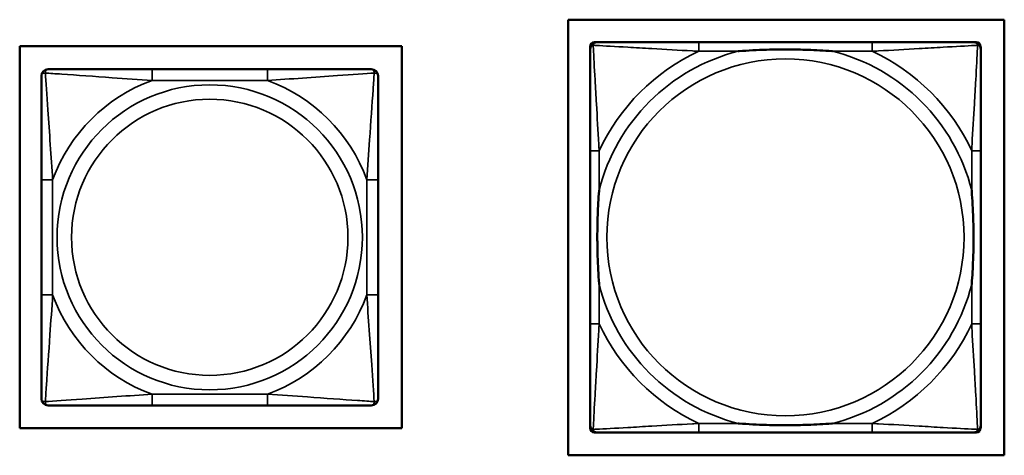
# Model space of a CAD drawing. Header units: inches. Extents: x 23.7 to 69.9, y 6 to 64.2.
# Tile 84 of 158: x 59.419 to 61.146, y 8.692 to 9.457. Entities that reach past the tile are written whole.
import ezdxf

# ---------------------------------------------------------------- set-up
doc = ezdxf.new("R2010")
doc.units = ezdxf.units.IN
doc.header["$MEASUREMENT"] = 0
doc.layers.add('Visible (ANSI)', color=7, linetype='Continuous', lineweight=50)
doc.layers.add('Visible Narrow (ANSI)', color=7, linetype='Continuous', lineweight=35)

msp = doc.modelspace()

# ---------------------------------------------------------------- linework, layer by layer
at = {"layer": 'Visible (ANSI)'}
for p, q in [((60.3809, 8.6922), (60.3809, 9.4572)), ((60.3809, 9.4572), (61.1459, 9.4572)), ((61.1459, 9.4572), (61.1459, 8.6922)), ((60.4273, 9.4175), (60.4313, 9.4175)), ((60.9139, 9.4175), (60.61, 9.4175)), ((61.0927, 9.4175), (61.0966, 9.4175)), ((59.4187, 8.7399), (59.4187, 9.4104)), ((59.4187, 9.4104), (60.0892, 9.4104)), ((60.0892, 9.4104), (60.0892, 8.7399)), ((60.4194, 8.7403), (60.4194, 9.4096)), ((61.1045, 9.4096), (61.1045, 9.4057)), ((59.8532, 9.3702), (59.6509, 9.3702)), ((60.4194, 9.2269), (60.4194, 8.923)), ((61.1045, 8.923), (61.1045, 9.2269)), ((59.4568, 9.1761), (59.4568, 8.9738)), ((60.0474, 8.9738), (60.0474, 9.1761)), ((59.6509, 8.7797), (59.8532, 8.7797)), ((61.1045, 8.7443), (61.1045, 8.7403)), ((60.0892, 8.7399), (59.4187, 8.7399)), ((61.0966, 8.7324), (60.4273, 8.7324)), ((60.61, 8.7325), (60.9139, 8.7325)), ((61.1459, 8.6922), (60.3809, 8.6922))]:
    msp.add_line(p, q, dxfattribs=at)
for centre, radius, start, end in [((60.4273, 9.4096), 0.00787, 90, 180), ((60.4313, 9.4057), 0.0118, 90, 180), ((61.0927, 9.4057), 0.0118, 0, 90), ((61.0966, 9.4096), 0.00787, 0, 90), ((59.4686, 9.3584), 0.0118, 90, 180), ((60.0355, 9.3584), 0.0118, 0, 90), ((59.4686, 8.7915), 0.0118, 180, 270), ((60.0355, 8.7915), 0.0118, 270, 0), ((60.4313, 8.7443), 0.0118, 180, 270), ((60.4273, 8.7403), 0.00787, 180, 270), ((61.0927, 8.7443), 0.0118, 270, 360), ((61.0966, 8.7403), 0.00787, 270, 0)]:
    msp.add_arc(centre, radius, start, end, dxfattribs=at)
for points, knots in [([(60.61, 9.4175), (60.6064, 9.4175), (60.6028, 9.4175), (60.5992, 9.4175), (60.566, 9.4175), (60.5323, 9.4175), (60.5015, 9.4175), (60.4745, 9.4175), (60.449, 9.4175), (60.4355, 9.4175), (60.4339, 9.4175), (60.4325, 9.4175), (60.4313, 9.4175)], [0, 0, 0, 0, 0.0272471, 0.0272471, 0.0272471, 0.2790553, 0.2790553, 0.2790553, 0.4988354, 0.4988354, 0.4988354, 0.5252205, 0.5252205, 0.5252205, 0.5252205]), ([(61.0927, 9.4175), (61.0778, 9.4175), (61.0362, 9.4175), (60.9955, 9.4175), (60.969, 9.4175), (60.9411, 9.4175), (60.9139, 9.4175)], [-0.5252205, -0.5252205, -0.5252205, -0.5252205, -0.20743, -0.20743, -0.20743, 0, 0, 0, 0]), ([(60.4194, 9.4057), (60.4194, 9.3908), (60.4194, 9.3492), (60.4194, 9.3085), (60.4194, 9.282), (60.4194, 9.2542), (60.4194, 9.2269)], [-0.5252205, -0.5252205, -0.5252205, -0.5252205, -0.20743, -0.20743, -0.20743, 0, 0, 0, 0]), ([(60.6792, 9.4017), (60.6796, 9.4018), (60.6801, 9.4018), (60.6966, 9.403), (60.7126, 9.4039), (60.7356, 9.4046), (60.7423, 9.4048), (60.7515, 9.4049), (60.7539, 9.4049), (60.758, 9.4049), (60.7596, 9.4049), (60.7628, 9.4049), (60.7643, 9.4049), (60.7679, 9.4049), (60.7699, 9.4049), (60.7761, 9.4048), (60.7802, 9.4048), (60.7899, 9.4046), (60.7955, 9.4044), (60.8153, 9.4037), (60.8294, 9.4029), (60.8438, 9.4018), (60.8443, 9.4018), (60.8447, 9.4017)], [-0.416114, -0.416114, -0.416114, -0.416114, -0.4127691, -0.4127691, -0.2896446, -0.2896446, -0.2388934, -0.2388934, -0.2201881, -0.2201881, -0.2080204, -0.2080204, -0.196499, -0.196499, -0.1809939, -0.1809939, -0.149741, -0.149741, -0.1073162, -0.1073162, 0, 0, 0.0033356, 0.0033356, 0.0033356, 0.0033356]), ([(61.1045, 9.2269), (61.1045, 9.2305), (61.1045, 9.2341), (61.1045, 9.2377), (61.1045, 9.2709), (61.1045, 9.3046), (61.1045, 9.3355), (61.1045, 9.3624), (61.1045, 9.388), (61.1045, 9.4014), (61.1045, 9.403), (61.1045, 9.4044), (61.1045, 9.4057)], [0, 0, 0, 0, 0.0272471, 0.0272471, 0.0272471, 0.2790553, 0.2790553, 0.2790553, 0.4988354, 0.4988354, 0.4988354, 0.5252205, 0.5252205, 0.5252205, 0.5252205]), ([(59.6509, 9.3702), (59.6273, 9.3702), (59.6033, 9.3702), (59.5799, 9.3702), (59.5492, 9.3702), (59.5184, 9.3702), (59.4951, 9.3702), (59.4831, 9.3702), (59.4735, 9.3702), (59.4686, 9.3702)], [0.2569537, 0.2569537, 0.2569537, 0.2569537, 0.4371919, 0.4371919, 0.4371919, 0.6739428, 0.6739428, 0.6739428, 0.7963818, 0.7963818, 0.7963818, 0.7963818]), ([(60.0355, 9.3702), (60.0298, 9.3702), (60.0173, 9.3702), (60.0021, 9.3702), (59.9787, 9.3702), (59.9496, 9.3702), (59.9205, 9.3702), (59.8983, 9.3702), (59.8756, 9.3702), (59.8532, 9.3702)], [-0.7968224, -0.7968224, -0.7968224, -0.7968224, -0.6514613, -0.6514613, -0.6514613, -0.427691, -0.427691, -0.427691, -0.2569517, -0.2569517, -0.2569517, -0.2569517]), ([(59.4568, 9.3584), (59.4568, 9.3527), (59.4568, 9.3402), (59.4568, 9.325), (59.4568, 9.3016), (59.4568, 9.2724), (59.4568, 9.2434), (59.4568, 9.2212), (59.4568, 9.1985), (59.4568, 9.1761)], [-0.7968224, -0.7968224, -0.7968224, -0.7968224, -0.6514613, -0.6514613, -0.6514613, -0.427691, -0.427691, -0.427691, -0.2569517, -0.2569517, -0.2569517, -0.2569517]), ([(60.0474, 9.1761), (60.0474, 9.1998), (60.0474, 9.2238), (60.0474, 9.2471), (60.0474, 9.2778), (60.0474, 9.3087), (60.0474, 9.3319), (60.0474, 9.344), (60.0474, 9.3536), (60.0474, 9.3584)], [0.2569537, 0.2569537, 0.2569537, 0.2569537, 0.4371919, 0.4371919, 0.4371919, 0.6739428, 0.6739428, 0.6739428, 0.7963818, 0.7963818, 0.7963818, 0.7963818]), ([(60.4352, 8.9922), (60.4352, 8.9927), (60.4351, 8.9931), (60.4339, 9.0096), (60.433, 9.0257), (60.4323, 9.0486), (60.4322, 9.0553), (60.4321, 9.0645), (60.432, 9.067), (60.432, 9.071), (60.432, 9.0726), (60.432, 9.0758), (60.432, 9.0773), (60.432, 9.0809), (60.432, 9.0829), (60.4321, 9.0891), (60.4322, 9.0932), (60.4324, 9.103), (60.4325, 9.1086), (60.4332, 9.1283), (60.434, 9.1424), (60.4351, 9.1568), (60.4352, 9.1573), (60.4352, 9.1577)], [-0.416114, -0.416114, -0.416114, -0.416114, -0.4127691, -0.4127691, -0.2896446, -0.2896446, -0.2388934, -0.2388934, -0.2201881, -0.2201881, -0.2080204, -0.2080204, -0.196499, -0.196499, -0.1809939, -0.1809939, -0.149741, -0.149741, -0.1073162, -0.1073162, 0, 0, 0.0033356, 0.0033356, 0.0033356, 0.0033356]), ([(61.0887, 9.1577), (61.0888, 9.1573), (61.0888, 9.1568), (61.09, 9.1403), (61.0909, 9.1243), (61.0916, 9.1013), (61.0917, 9.0946), (61.0919, 9.0854), (61.0919, 9.083), (61.0919, 9.0789), (61.0919, 9.0773), (61.0919, 9.0742), (61.0919, 9.0726), (61.0919, 9.0691), (61.0919, 9.067), (61.0918, 9.0608), (61.0918, 9.0567), (61.0916, 9.047), (61.0914, 9.0414), (61.0907, 9.0216), (61.0899, 9.0076), (61.0888, 8.9931), (61.0888, 8.9927), (61.0887, 8.9922)], [-0.416114, -0.416114, -0.416114, -0.416114, -0.4127691, -0.4127691, -0.2896446, -0.2896446, -0.2388934, -0.2388934, -0.2201881, -0.2201881, -0.2080204, -0.2080204, -0.196499, -0.196499, -0.1809939, -0.1809939, -0.149741, -0.149741, -0.1073162, -0.1073162, 0, 0, 0.0033356, 0.0033356, 0.0033356, 0.0033356]), ([(59.4568, 8.9738), (59.4568, 8.9502), (59.4568, 8.9262), (59.4568, 8.9028), (59.4568, 8.8721), (59.4568, 8.8413), (59.4568, 8.818), (59.4568, 8.806), (59.4568, 8.7964), (59.4568, 8.7915)], [0.2569537, 0.2569537, 0.2569537, 0.2569537, 0.4371919, 0.4371919, 0.4371919, 0.6739428, 0.6739428, 0.6739428, 0.7963818, 0.7963818, 0.7963818, 0.7963818]), ([(60.0474, 8.7915), (60.0474, 8.7972), (60.0474, 8.8097), (60.0474, 8.8249), (60.0474, 8.8484), (60.0474, 8.8775), (60.0474, 8.9066), (60.0474, 8.9288), (60.0474, 8.9514), (60.0474, 8.9738)], [-0.7968224, -0.7968224, -0.7968224, -0.7968224, -0.6514613, -0.6514613, -0.6514613, -0.427691, -0.427691, -0.427691, -0.2569517, -0.2569517, -0.2569517, -0.2569517]), ([(60.4194, 8.923), (60.4194, 8.8958), (60.4194, 8.8679), (60.4194, 8.8414), (60.4194, 8.8008), (60.4194, 8.7592), (60.4194, 8.7443)], [3.9382945, 3.9382945, 3.9382945, 3.9382945, 4.1457245, 4.1457245, 4.1457245, 4.463515, 4.463515, 4.463515, 4.463515]), ([(61.1045, 8.7443), (61.1045, 8.7592), (61.1045, 8.8008), (61.1045, 8.8414), (61.1045, 8.8679), (61.1045, 8.8958), (61.1045, 8.923)], [-0.5252205, -0.5252205, -0.5252205, -0.5252205, -0.20743, -0.20743, -0.20743, 0, 0, 0, 0]), ([(59.4686, 8.7797), (59.4744, 8.7797), (59.4868, 8.7797), (59.5021, 8.7797), (59.5255, 8.7797), (59.5546, 8.7797), (59.5837, 8.7797), (59.6059, 8.7797), (59.6285, 8.7797), (59.6509, 8.7797)], [-0.7968224, -0.7968224, -0.7968224, -0.7968224, -0.6514613, -0.6514613, -0.6514613, -0.427691, -0.427691, -0.427691, -0.2569517, -0.2569517, -0.2569517, -0.2569517]), ([(59.8532, 8.7797), (59.8769, 8.7797), (59.9009, 8.7797), (59.9242, 8.7797), (59.9549, 8.7797), (59.9858, 8.7797), (60.009, 8.7797), (60.0211, 8.7797), (60.0307, 8.7797), (60.0355, 8.7797)], [0.2569537, 0.2569537, 0.2569537, 0.2569537, 0.4371919, 0.4371919, 0.4371919, 0.6739428, 0.6739428, 0.6739428, 0.7963818, 0.7963818, 0.7963818, 0.7963818]), ([(60.8447, 8.7482), (60.8443, 8.7482), (60.8438, 8.7481), (60.8294, 8.747), (60.8153, 8.7463), (60.7955, 8.7455), (60.7899, 8.7454), (60.7802, 8.7452), (60.7761, 8.7451), (60.7699, 8.7451), (60.7679, 8.745), (60.7643, 8.745), (60.7628, 8.745), (60.7596, 8.745), (60.758, 8.745), (60.7539, 8.7451), (60.7515, 8.7451), (60.7423, 8.7452), (60.7356, 8.7453), (60.7126, 8.746), (60.6966, 8.7469), (60.6801, 8.7481), (60.6796, 8.7482), (60.6792, 8.7482)], [-0.4149464, -0.4149464, -0.4149464, -0.4149464, -0.41162, -0.41162, -0.3046026, -0.3046026, -0.2622958, -0.2622958, -0.23113, -0.23113, -0.215668, -0.215668, -0.2041787, -0.2041787, -0.1920448, -0.1920448, -0.1733916, -0.1733916, -0.1227817, -0.1227817, 0, 0, 0.0033356, 0.0033356, 0.0033356, 0.0033356]), ([(60.4313, 8.7325), (60.4461, 8.7325), (60.4877, 8.7325), (60.5284, 8.7325), (60.5549, 8.7325), (60.5828, 8.7325), (60.61, 8.7325)], [-0.5252205, -0.5252205, -0.5252205, -0.5252205, -0.20743, -0.20743, -0.20743, 0, 0, 0, 0]), ([(60.9139, 8.7325), (60.9411, 8.7325), (60.969, 8.7325), (60.9955, 8.7325), (61.0362, 8.7325), (61.0778, 8.7325), (61.0927, 8.7325)], [3.9382945, 3.9382945, 3.9382945, 3.9382945, 4.1457245, 4.1457245, 4.1457245, 4.463515, 4.463515, 4.463515, 4.463515])]:
    msp.add_open_spline(points, degree=3, knots=knots, dxfattribs=at)
at = {"layer": 'Visible Narrow (ANSI)'}
for p, q in [((60.61, 9.4175), (60.61, 9.4017)), ((60.9139, 9.4175), (60.9139, 9.4017)), ((60.61, 9.4017), (60.6792, 9.4017)), ((60.8447, 9.4017), (60.9139, 9.4017)), ((59.6509, 9.3702), (59.6509, 9.3506)), ((59.8532, 9.3702), (59.8532, 9.3506)), ((59.6509, 9.3506), (59.8532, 9.3506)), ((60.4352, 9.2269), (60.4194, 9.2269)), ((60.4352, 9.1577), (60.4352, 9.2269)), ((61.1045, 9.2269), (61.0887, 9.2269)), ((61.0887, 9.2269), (61.0887, 9.1577)), ((59.4568, 9.1761), (59.4765, 9.1761)), ((59.4765, 8.9738), (59.4765, 9.1761)), ((60.0277, 9.1761), (60.0277, 8.9738)), ((60.0474, 9.1761), (60.0277, 9.1761)), ((60.4352, 8.923), (60.4352, 8.9922)), ((61.0887, 8.9922), (61.0887, 8.923)), ((59.4568, 8.9738), (59.4765, 8.9738)), ((60.0474, 8.9738), (60.0277, 8.9738)), ((60.4352, 8.923), (60.4194, 8.923)), ((61.1045, 8.923), (61.0887, 8.923)), ((59.8532, 8.7994), (59.6509, 8.7994)), ((59.6509, 8.7797), (59.6509, 8.7994)), ((59.8532, 8.7797), (59.8532, 8.7994)), ((60.61, 8.7482), (60.61, 8.7325)), ((60.6792, 8.7482), (60.61, 8.7482)), ((60.9139, 8.7482), (60.8447, 8.7482)), ((60.9139, 8.7482), (60.9139, 8.7325))]:
    msp.add_line(p, q, dxfattribs=at)
for centre, radius in [((60.762, 9.075), 0.3133), ((59.7521, 9.075), 0.2678), ((59.7521, 9.075), 0.2424)]:
    msp.add_circle(centre, radius, dxfattribs=at)
for centre, radius, start, end in [((60.762, 9.075), 0.3371, 104.2103, 165.7897), ((60.762, 9.075), 0.3604, 114.9407, 155.0593), ((60.762, 9.075), 0.3371, 14.2103, 75.7897), ((60.762, 9.075), 0.3604, 24.9407, 65.0593), ((59.7521, 9.075), 0.2936, 110.1547, 159.8453), ((59.7521, 9.075), 0.2936, 20.1547, 69.8453), ((60.762, 9.075), 0.3371, 194.2103, 255.7897), ((60.762, 9.075), 0.3371, 284.2103, 345.7897), ((59.7521, 9.075), 0.2936, 200.1547, 249.8453), ((59.7521, 9.075), 0.2936, 290.1547, 339.8453), ((60.762, 9.075), 0.3604, 204.9407, 245.0593), ((60.762, 9.075), 0.3604, 294.9407, 335.0593)]:
    msp.add_arc(centre, radius, start, end, dxfattribs=at)
for points, knots in [([(60.4247, 9.4122), (60.4249, 9.4128), (60.4251, 9.4133), (60.4256, 9.4144), (60.426, 9.4149), (60.4266, 9.4156), (60.4268, 9.4158), (60.4272, 9.4162), (60.4274, 9.4163), (60.4278, 9.4165), (60.428, 9.4167), (60.4287, 9.417), (60.4291, 9.4172), (60.4301, 9.4174), (60.4306, 9.4175), (60.4313, 9.4175)], [-0.00012419, -0.00012419, -0.00012419, -0.00012419, 0.00449537, 0.00449537, 0.00977487, 0.00977487, 0.01307456, 0.01307456, 0.0147244, 0.0147244, 0.01736415, 0.01736415, 0.02158775, 0.02158775, 0.02627331, 0.02627331, 0.02627331, 0.02627331]), ([(61.0927, 9.4175), (61.0933, 9.4175), (61.0938, 9.4174), (61.0948, 9.4172), (61.0953, 9.417), (61.0959, 9.4167), (61.0961, 9.4165), (61.0965, 9.4163), (61.0967, 9.4162), (61.0971, 9.4158), (61.0973, 9.4156), (61.0979, 9.4149), (61.0983, 9.4144), (61.0988, 9.4133), (61.099, 9.4128), (61.0992, 9.4122)], [-0.02627331, -0.02627331, -0.02627331, -0.02627331, -0.02158775, -0.02158775, -0.01736415, -0.01736415, -0.0147244, -0.0147244, -0.01307456, -0.01307456, -0.00977487, -0.00977487, -0.00449537, -0.00449537, 0.00012419, 0.00012419, 0.00012419, 0.00012419]), ([(60.4194, 9.4057), (60.4194, 9.4063), (60.4195, 9.4068), (60.4198, 9.4078), (60.4199, 9.4083), (60.4203, 9.4089), (60.4204, 9.4092), (60.4207, 9.4095), (60.4208, 9.4097), (60.4211, 9.4101), (60.4213, 9.4103), (60.4221, 9.4109), (60.4226, 9.4113), (60.4236, 9.4118), (60.4241, 9.412), (60.4247, 9.4122)], [-0.02627331, -0.02627331, -0.02627331, -0.02627331, -0.02158775, -0.02158775, -0.01736415, -0.01736415, -0.0147244, -0.0147244, -0.01307456, -0.01307456, -0.00977487, -0.00977487, -0.00449537, -0.00449537, 0.00012419, 0.00012419, 0.00012419, 0.00012419]), ([(60.4352, 9.2269), (60.435, 9.2307), (60.4348, 9.2345), (60.4333, 9.2618), (60.4318, 9.286), (60.4296, 9.3238), (60.4288, 9.3379), (60.4268, 9.3731), (60.4257, 9.3932), (60.4249, 9.4087), (60.4248, 9.4105), (60.4247, 9.4122)], [0, 0, 0, 0, 0.0278591, 0.0278591, 0.201273, 0.201273, 0.3066357, 0.3066357, 0.475216, 0.475216, 0.5007189, 0.5007189, 0.5007189, 0.5007189]), ([(60.4247, 9.4122), (60.4264, 9.4121), (60.4283, 9.412), (60.4437, 9.4112), (60.4638, 9.4101), (60.499, 9.4081), (60.5131, 9.4073), (60.5509, 9.4051), (60.5751, 9.4037), (60.6025, 9.4021), (60.6062, 9.4019), (60.61, 9.4017)], [-0.5007189, -0.5007189, -0.5007189, -0.5007189, -0.475216, -0.475216, -0.3066357, -0.3066357, -0.201273, -0.201273, -0.0278591, -0.0278591, 0, 0, 0, 0]), ([(60.9139, 9.4017), (60.9177, 9.4019), (60.9214, 9.4021), (60.9488, 9.4037), (60.973, 9.4051), (61.0108, 9.4073), (61.0249, 9.4081), (61.0601, 9.4101), (61.0802, 9.4112), (61.0957, 9.412), (61.0975, 9.4121), (61.0992, 9.4122)], [0, 0, 0, 0, 0.0278591, 0.0278591, 0.201273, 0.201273, 0.3066357, 0.3066357, 0.475216, 0.475216, 0.5007189, 0.5007189, 0.5007189, 0.5007189]), ([(61.0992, 9.4122), (61.0991, 9.4105), (61.099, 9.4087), (61.0982, 9.3932), (61.0971, 9.3731), (61.0951, 9.3379), (61.0943, 9.3238), (61.0921, 9.286), (61.0907, 9.2618), (61.0891, 9.2345), (61.0889, 9.2307), (61.0887, 9.2269)], [-0.5007189, -0.5007189, -0.5007189, -0.5007189, -0.475216, -0.475216, -0.3066357, -0.3066357, -0.201273, -0.201273, -0.0278591, -0.0278591, 0, 0, 0, 0]), ([(61.0992, 9.4122), (61.0998, 9.412), (61.1003, 9.4118), (61.1014, 9.4113), (61.1019, 9.4109), (61.1026, 9.4103), (61.1028, 9.4101), (61.1032, 9.4097), (61.1033, 9.4095), (61.1035, 9.4092), (61.1037, 9.4089), (61.104, 9.4083), (61.1042, 9.4078), (61.1044, 9.4068), (61.1045, 9.4063), (61.1045, 9.4057)], [-0.00012419, -0.00012419, -0.00012419, -0.00012419, 0.00449537, 0.00449537, 0.00977487, 0.00977487, 0.01307456, 0.01307456, 0.0147244, 0.0147244, 0.01736415, 0.01736415, 0.02158775, 0.02158775, 0.02627331, 0.02627331, 0.02627331, 0.02627331]), ([(59.4568, 9.3584), (59.4568, 9.359), (59.4569, 9.3595), (59.4571, 9.3604), (59.4573, 9.3607), (59.4577, 9.3613), (59.4579, 9.3615), (59.4582, 9.3618), (59.4583, 9.362), (59.4587, 9.3623), (59.459, 9.3625), (59.46, 9.3629), (59.4606, 9.3631), (59.4621, 9.3634), (59.4628, 9.3634), (59.4637, 9.3634)], [-0.0532704, -0.0532704, -0.0532704, -0.0532704, -0.04377373, -0.04377373, -0.03521335, -0.03521335, -0.02986312, -0.02986312, -0.02651922, -0.02651922, -0.01983142, -0.01983142, -0.00913095, -0.00913095, 0.00023197, 0.00023197, 0.00023197, 0.00023197]), ([(59.4637, 9.3634), (59.4636, 9.3642), (59.4637, 9.365), (59.4639, 9.3664), (59.4641, 9.3671), (59.4646, 9.368), (59.4648, 9.3683), (59.4651, 9.3687), (59.4652, 9.3689), (59.4655, 9.3692), (59.4657, 9.3694), (59.4663, 9.3697), (59.4667, 9.3699), (59.4676, 9.3702), (59.4681, 9.3702), (59.4686, 9.3702)], [-0.00023197, -0.00023197, -0.00023197, -0.00023197, 0.00913095, 0.00913095, 0.01983142, 0.01983142, 0.02651922, 0.02651922, 0.02986312, 0.02986312, 0.03521335, 0.03521335, 0.04377373, 0.04377373, 0.0532704, 0.0532704, 0.0532704, 0.0532704]), ([(59.4637, 9.3634), (59.4713, 9.3629), (59.4813, 9.3623), (59.5184, 9.3598), (59.5501, 9.3575), (59.6043, 9.3536), (59.6276, 9.352), (59.6509, 9.3506)], [-0.7478145, -0.7478145, -0.7478145, -0.7478145, -0.6493253, -0.6493253, -0.427691, -0.427691, -0.2569537, -0.2569537, -0.2569537, -0.2569537]), ([(59.4765, 9.1761), (59.4741, 9.2166), (59.4708, 9.259), (59.4662, 9.3246), (59.4646, 9.349), (59.4637, 9.3634)], [0.2569517, 0.2569517, 0.2569517, 0.2569517, 0.5559983, 0.5559983, 0.7482818, 0.7482818, 0.7482818, 0.7482818]), ([(59.8532, 9.3506), (59.8937, 9.353), (59.9361, 9.3562), (60.0017, 9.3609), (60.0261, 9.3625), (60.0405, 9.3634)], [0.2569517, 0.2569517, 0.2569517, 0.2569517, 0.5559983, 0.5559983, 0.7482818, 0.7482818, 0.7482818, 0.7482818]), ([(60.0405, 9.3634), (60.04, 9.3557), (60.0394, 9.3457), (60.0369, 9.3087), (60.0346, 9.277), (60.0307, 9.2227), (60.0291, 9.1995), (60.0277, 9.1761)], [-0.7478145, -0.7478145, -0.7478145, -0.7478145, -0.6493253, -0.6493253, -0.427691, -0.427691, -0.2569537, -0.2569537, -0.2569537, -0.2569537]), ([(60.0355, 9.3702), (60.0361, 9.3702), (60.0366, 9.3702), (60.0375, 9.3699), (60.0379, 9.3697), (60.0384, 9.3694), (60.0386, 9.3692), (60.039, 9.3689), (60.0391, 9.3687), (60.0394, 9.3683), (60.0396, 9.368), (60.04, 9.3671), (60.0402, 9.3664), (60.0405, 9.365), (60.0405, 9.3642), (60.0405, 9.3634)], [-0.0532704, -0.0532704, -0.0532704, -0.0532704, -0.04377373, -0.04377373, -0.03521335, -0.03521335, -0.02986312, -0.02986312, -0.02651922, -0.02651922, -0.01983142, -0.01983142, -0.00913095, -0.00913095, 0.00023197, 0.00023197, 0.00023197, 0.00023197]), ([(60.0405, 9.3634), (60.0413, 9.3634), (60.0421, 9.3634), (60.0435, 9.3631), (60.0442, 9.3629), (60.0451, 9.3625), (60.0454, 9.3623), (60.0459, 9.362), (60.046, 9.3618), (60.0463, 9.3615), (60.0465, 9.3613), (60.0469, 9.3607), (60.047, 9.3604), (60.0473, 9.3595), (60.0474, 9.359), (60.0474, 9.3584)], [-0.00023197, -0.00023197, -0.00023197, -0.00023197, 0.00913095, 0.00913095, 0.01983142, 0.01983142, 0.02651922, 0.02651922, 0.02986312, 0.02986312, 0.03521335, 0.03521335, 0.04377373, 0.04377373, 0.0532704, 0.0532704, 0.0532704, 0.0532704]), ([(59.4637, 8.7865), (59.4641, 8.7942), (59.4648, 8.8042), (59.4673, 8.8412), (59.4696, 8.873), (59.4734, 8.9272), (59.4751, 8.9504), (59.4765, 8.9738)], [-0.7478145, -0.7478145, -0.7478145, -0.7478145, -0.6493253, -0.6493253, -0.427691, -0.427691, -0.2569537, -0.2569537, -0.2569537, -0.2569537]), ([(60.0277, 8.9738), (60.0301, 8.9333), (60.0334, 8.891), (60.038, 8.8253), (60.0396, 8.8009), (60.0405, 8.7865)], [0.2569517, 0.2569517, 0.2569517, 0.2569517, 0.5559983, 0.5559983, 0.7482818, 0.7482818, 0.7482818, 0.7482818]), ([(60.4247, 8.7377), (60.4248, 8.7394), (60.4249, 8.7413), (60.4257, 8.7567), (60.4268, 8.7768), (60.4288, 8.8121), (60.4296, 8.8261), (60.4318, 8.8639), (60.4333, 8.8881), (60.4348, 8.9155), (60.435, 8.9193), (60.4352, 8.923)], [-4.4390134, -4.4390134, -4.4390134, -4.4390134, -4.4135105, -4.4135105, -4.2449302, -4.2449302, -4.1395675, -4.1395675, -3.9661536, -3.9661536, -3.9382945, -3.9382945, -3.9382945, -3.9382945]), ([(61.0887, 8.923), (61.0889, 8.9193), (61.0891, 8.9155), (61.0907, 8.8881), (61.0921, 8.8639), (61.0943, 8.8261), (61.0951, 8.8121), (61.0971, 8.7768), (61.0982, 8.7567), (61.099, 8.7413), (61.0991, 8.7394), (61.0992, 8.7377)], [0, 0, 0, 0, 0.0278591, 0.0278591, 0.201273, 0.201273, 0.3066357, 0.3066357, 0.475216, 0.475216, 0.5007189, 0.5007189, 0.5007189, 0.5007189]), ([(59.6509, 8.7994), (59.6105, 8.797), (59.5681, 8.7937), (59.5024, 8.7891), (59.478, 8.7875), (59.4637, 8.7865)], [0.2569517, 0.2569517, 0.2569517, 0.2569517, 0.5559983, 0.5559983, 0.7482818, 0.7482818, 0.7482818, 0.7482818]), ([(60.0405, 8.7865), (60.0329, 8.787), (60.0228, 8.7877), (59.9858, 8.7902), (59.9541, 8.7924), (59.8998, 8.7963), (59.8766, 8.798), (59.8532, 8.7994)], [-0.7478145, -0.7478145, -0.7478145, -0.7478145, -0.6493253, -0.6493253, -0.427691, -0.427691, -0.2569537, -0.2569537, -0.2569537, -0.2569537]), ([(59.4637, 8.7865), (59.4628, 8.7865), (59.4621, 8.7866), (59.4606, 8.7868), (59.46, 8.787), (59.459, 8.7874), (59.4587, 8.7876), (59.4583, 8.788), (59.4582, 8.7881), (59.4579, 8.7884), (59.4577, 8.7886), (59.4573, 8.7892), (59.4571, 8.7896), (59.4569, 8.7905), (59.4568, 8.791), (59.4568, 8.7915)], [-0.00023197, -0.00023197, -0.00023197, -0.00023197, 0.00913095, 0.00913095, 0.01983142, 0.01983142, 0.02651922, 0.02651922, 0.02986312, 0.02986312, 0.03521335, 0.03521335, 0.04377373, 0.04377373, 0.0532704, 0.0532704, 0.0532704, 0.0532704]), ([(59.4686, 8.7797), (59.4681, 8.7797), (59.4676, 8.7798), (59.4667, 8.78), (59.4663, 8.7802), (59.4657, 8.7806), (59.4655, 8.7807), (59.4652, 8.7811), (59.4651, 8.7812), (59.4648, 8.7816), (59.4646, 8.7819), (59.4641, 8.7828), (59.4639, 8.7835), (59.4637, 8.7849), (59.4636, 8.7857), (59.4637, 8.7865)], [-0.0532704, -0.0532704, -0.0532704, -0.0532704, -0.04377373, -0.04377373, -0.03521335, -0.03521335, -0.02986312, -0.02986312, -0.02651922, -0.02651922, -0.01983142, -0.01983142, -0.00913095, -0.00913095, 0.00023197, 0.00023197, 0.00023197, 0.00023197]), ([(60.0405, 8.7865), (60.0405, 8.7857), (60.0405, 8.7849), (60.0402, 8.7835), (60.04, 8.7828), (60.0396, 8.7819), (60.0394, 8.7816), (60.0391, 8.7812), (60.039, 8.7811), (60.0386, 8.7807), (60.0384, 8.7806), (60.0379, 8.7802), (60.0375, 8.78), (60.0366, 8.7798), (60.0361, 8.7797), (60.0355, 8.7797)], [-0.00023197, -0.00023197, -0.00023197, -0.00023197, 0.00913095, 0.00913095, 0.01983142, 0.01983142, 0.02651922, 0.02651922, 0.02986312, 0.02986312, 0.03521335, 0.03521335, 0.04377373, 0.04377373, 0.0532704, 0.0532704, 0.0532704, 0.0532704]), ([(60.0474, 8.7915), (60.0474, 8.791), (60.0473, 8.7905), (60.047, 8.7896), (60.0469, 8.7892), (60.0465, 8.7886), (60.0463, 8.7884), (60.046, 8.7881), (60.0459, 8.788), (60.0454, 8.7876), (60.0451, 8.7874), (60.0442, 8.787), (60.0435, 8.7868), (60.0421, 8.7866), (60.0413, 8.7865), (60.0405, 8.7865)], [-0.0532704, -0.0532704, -0.0532704, -0.0532704, -0.04377373, -0.04377373, -0.03521335, -0.03521335, -0.02986312, -0.02986312, -0.02651922, -0.02651922, -0.01983142, -0.01983142, -0.00913095, -0.00913095, 0.00023197, 0.00023197, 0.00023197, 0.00023197]), ([(60.4247, 8.7377), (60.4241, 8.7379), (60.4236, 8.7381), (60.4226, 8.7387), (60.4221, 8.739), (60.4213, 8.7396), (60.4211, 8.7399), (60.4208, 8.7403), (60.4207, 8.7404), (60.4204, 8.7408), (60.4203, 8.741), (60.4199, 8.7417), (60.4198, 8.7421), (60.4195, 8.7431), (60.4194, 8.7437), (60.4194, 8.7443)], [-0.00012419, -0.00012419, -0.00012419, -0.00012419, 0.00449537, 0.00449537, 0.00977487, 0.00977487, 0.01307456, 0.01307456, 0.0147244, 0.0147244, 0.01736415, 0.01736415, 0.02158775, 0.02158775, 0.02627331, 0.02627331, 0.02627331, 0.02627331]), ([(60.61, 8.7482), (60.6062, 8.748), (60.6025, 8.7478), (60.5751, 8.7463), (60.5509, 8.7448), (60.5131, 8.7426), (60.499, 8.7418), (60.4638, 8.7398), (60.4437, 8.7387), (60.4283, 8.7379), (60.4264, 8.7378), (60.4247, 8.7377)], [0, 0, 0, 0, 0.0278591, 0.0278591, 0.201273, 0.201273, 0.3066357, 0.3066357, 0.475216, 0.475216, 0.5007189, 0.5007189, 0.5007189, 0.5007189]), ([(61.0992, 8.7377), (61.0975, 8.7378), (61.0957, 8.7379), (61.0802, 8.7387), (61.0601, 8.7398), (61.0249, 8.7418), (61.0108, 8.7426), (60.973, 8.7448), (60.9488, 8.7463), (60.9214, 8.7478), (60.9177, 8.748), (60.9139, 8.7482)], [-4.4390134, -4.4390134, -4.4390134, -4.4390134, -4.4135105, -4.4135105, -4.2449302, -4.2449302, -4.1395675, -4.1395675, -3.9661536, -3.9661536, -3.9382945, -3.9382945, -3.9382945, -3.9382945]), ([(61.1045, 8.7443), (61.1045, 8.7437), (61.1044, 8.7431), (61.1042, 8.7421), (61.104, 8.7417), (61.1037, 8.741), (61.1035, 8.7408), (61.1033, 8.7404), (61.1032, 8.7403), (61.1028, 8.7399), (61.1026, 8.7396), (61.1019, 8.739), (61.1014, 8.7387), (61.1003, 8.7381), (61.0998, 8.7379), (61.0992, 8.7377)], [-0.02627331, -0.02627331, -0.02627331, -0.02627331, -0.02158775, -0.02158775, -0.01736415, -0.01736415, -0.0147244, -0.0147244, -0.01307456, -0.01307456, -0.00977487, -0.00977487, -0.00449537, -0.00449537, 0.00012419, 0.00012419, 0.00012419, 0.00012419]), ([(60.4313, 8.7325), (60.4306, 8.7325), (60.4301, 8.7325), (60.4291, 8.7328), (60.4287, 8.7329), (60.428, 8.7333), (60.4278, 8.7334), (60.4274, 8.7337), (60.4272, 8.7338), (60.4268, 8.7341), (60.4266, 8.7344), (60.426, 8.7351), (60.4256, 8.7356), (60.4251, 8.7366), (60.4249, 8.7372), (60.4247, 8.7377)], [-0.02627331, -0.02627331, -0.02627331, -0.02627331, -0.02158775, -0.02158775, -0.01736415, -0.01736415, -0.0147244, -0.0147244, -0.01307456, -0.01307456, -0.00977487, -0.00977487, -0.00449537, -0.00449537, 0.00012419, 0.00012419, 0.00012419, 0.00012419]), ([(61.0992, 8.7377), (61.099, 8.7372), (61.0988, 8.7366), (61.0983, 8.7356), (61.0979, 8.7351), (61.0973, 8.7344), (61.0971, 8.7341), (61.0967, 8.7338), (61.0965, 8.7337), (61.0961, 8.7334), (61.0959, 8.7333), (61.0953, 8.7329), (61.0948, 8.7328), (61.0938, 8.7325), (61.0933, 8.7325), (61.0927, 8.7325)], [-0.00012419, -0.00012419, -0.00012419, -0.00012419, 0.00449537, 0.00449537, 0.00977487, 0.00977487, 0.01307456, 0.01307456, 0.0147244, 0.0147244, 0.01736415, 0.01736415, 0.02158775, 0.02158775, 0.02627331, 0.02627331, 0.02627331, 0.02627331])]:
    msp.add_open_spline(points, degree=3, knots=knots, dxfattribs=at)

doc.saveas('drawing.dxf')
